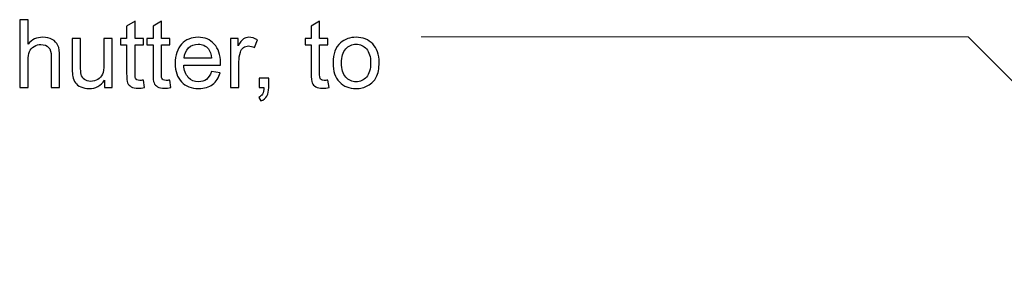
# Model space of a CAD drawing. Header units: millimetres. Extents: x -658 to -175, y -157 to 178.
# Tile 5 of 41: x -561 to -495, y -4 to 13. Entities that reach past the tile are written whole.
import ezdxf

# ---------------------------------------------------------------- set-up
doc = ezdxf.new("R2010")
doc.units = ezdxf.units.MM
doc.header["$MEASUREMENT"] = 0
doc.layers.add('Layer 1', color=7, linetype='Continuous')

msp = doc.modelspace()

# ---------------------------------------------------------------- linework, layer by layer
at = {"layer": 'Layer 1', "color": 250}
for points, knots in [([(-560.7295, 8.6453), (-560.7295, 8.6453), (-560.7295, 13.1918), (-560.7295, 13.1918), (-560.7295, 13.1918), (-560.7295, 13.1918), (-560.1707, 13.1918), (-560.1707, 13.1918), (-560.1707, 13.1918), (-560.1707, 13.1918), (-560.1707, 11.5557), (-560.1707, 11.5557), (-560.1707, 11.5557), (-559.9114, 11.8594), (-559.5844, 12.0107), (-559.1886, 12.0107), (-559.1886, 12.0107), (-558.9462, 12.0107), (-558.7356, 11.9631), (-558.5557, 11.8668), (-558.5557, 11.8668), (-558.3769, 11.7705), (-558.2488, 11.6382), (-558.1716, 11.4689), (-558.1716, 11.4689), (-558.0943, 11.2996), (-558.0562, 11.053), (-558.0562, 10.7312), (-558.0562, 10.7312), (-558.0562, 10.7312), (-558.0562, 8.6453), (-558.0562, 8.6453), (-558.0562, 8.6453), (-558.0562, 8.6453), (-558.615, 8.6453), (-558.615, 8.6453), (-558.615, 8.6453), (-558.615, 8.6453), (-558.615, 10.7291), (-558.615, 10.7291), (-558.615, 10.7291), (-558.615, 11.0075), (-558.6753, 11.2107), (-558.7949, 11.3377), (-558.7949, 11.3377), (-558.9156, 11.4647), (-559.0849, 11.5282), (-559.305, 11.5282), (-559.305, 11.5282), (-559.4691, 11.5282), (-559.6236, 11.4858), (-559.7686, 11.4001), (-559.7686, 11.4001), (-559.9135, 11.3144), (-560.0162, 11.198), (-560.0786, 11.0509), (-560.0786, 11.0509), (-560.14, 10.9048), (-560.1707, 10.7027), (-560.1707, 10.4444), (-560.1707, 10.4444), (-560.1707, 10.4444), (-560.1707, 8.6453), (-560.1707, 8.6453), (-560.1707, 8.6453), (-560.1707, 8.6453), (-560.7295, 8.6453), (-560.7295, 8.6453)], [0, 0, 0, 0, 0.0555556, 0.0555556, 0.0555556, 0.0555556, 0.1111111, 0.1111111, 0.1111111, 0.1111111, 0.1666667, 0.1666667, 0.1666667, 0.1666667, 0.2222222, 0.2222222, 0.2222222, 0.2222222, 0.2777778, 0.2777778, 0.2777778, 0.2777778, 0.3333333, 0.3333333, 0.3333333, 0.3333333, 0.3888889, 0.3888889, 0.3888889, 0.3888889, 0.4444444, 0.4444444, 0.4444444, 0.4444444, 0.5, 0.5, 0.5, 0.5, 0.5555556, 0.5555556, 0.5555556, 0.5555556, 0.6111111, 0.6111111, 0.6111111, 0.6111111, 0.6666667, 0.6666667, 0.6666667, 0.6666667, 0.7222222, 0.7222222, 0.7222222, 0.7222222, 0.7777778, 0.7777778, 0.7777778, 0.7777778, 0.8333333, 0.8333333, 0.8333333, 0.8333333, 0.8888889, 0.8888889, 0.8888889, 0.8888889, 1, 1, 1, 1]), ([(-552.4535, 9.1438), (-552.4535, 9.1438), (-552.3773, 8.6506), (-552.3773, 8.6506), (-552.3773, 8.6506), (-552.5339, 8.6178), (-552.6747, 8.6009), (-552.7974, 8.6009), (-552.7974, 8.6009), (-552.9996, 8.6009), (-553.1562, 8.6326), (-553.2684, 8.6972), (-553.2684, 8.6972), (-553.3795, 8.7617), (-553.4578, 8.8453), (-553.5033, 8.9501), (-553.5033, 8.9501), (-553.5488, 9.0549), (-553.5711, 9.275), (-553.5711, 9.6105), (-553.5711, 9.6105), (-553.5711, 9.6105), (-553.5711, 11.5091), (-553.5711, 11.5091), (-553.5711, 11.5091), (-553.5711, 11.5091), (-553.9838, 11.5091), (-553.9838, 11.5091), (-553.9838, 11.5091), (-553.9838, 11.5091), (-553.9838, 11.9409), (-553.9838, 11.9409), (-553.9838, 11.9409), (-553.9838, 11.9409), (-553.5711, 11.9409), (-553.5711, 11.9409), (-553.5711, 11.9409), (-553.5711, 11.9409), (-553.5711, 12.7558), (-553.5711, 12.7558), (-553.5711, 12.7558), (-553.5711, 12.7558), (-553.0123, 13.0913), (-553.0123, 13.0913), (-553.0123, 13.0913), (-553.0123, 13.0913), (-553.0123, 11.9409), (-553.0123, 11.9409), (-553.0123, 11.9409), (-553.0123, 11.9409), (-552.4535, 11.9409), (-552.4535, 11.9409), (-552.4535, 11.9409), (-552.4535, 11.9409), (-552.4535, 11.5091), (-552.4535, 11.5091), (-552.4535, 11.5091), (-552.4535, 11.5091), (-553.0123, 11.5091), (-553.0123, 11.5091), (-553.0123, 11.5091), (-553.0123, 11.5091), (-553.0123, 9.5787), (-553.0123, 9.5787), (-553.0123, 9.5787), (-553.0123, 9.4189), (-553.0027, 9.3163), (-552.9826, 9.2708), (-552.9826, 9.2708), (-552.9636, 9.2253), (-552.9318, 9.1893), (-552.8874, 9.1618), (-552.8874, 9.1618), (-552.8429, 9.1353), (-552.7794, 9.1215), (-552.6969, 9.1215), (-552.6969, 9.1215), (-552.6355, 9.1215), (-552.554, 9.129), (-552.4535, 9.1438)], [0, 0, 0, 0, 0.047619, 0.047619, 0.047619, 0.047619, 0.0952381, 0.0952381, 0.0952381, 0.0952381, 0.1428571, 0.1428571, 0.1428571, 0.1428571, 0.1904762, 0.1904762, 0.1904762, 0.1904762, 0.2380952, 0.2380952, 0.2380952, 0.2380952, 0.2857143, 0.2857143, 0.2857143, 0.2857143, 0.3333333, 0.3333333, 0.3333333, 0.3333333, 0.3809524, 0.3809524, 0.3809524, 0.3809524, 0.4285714, 0.4285714, 0.4285714, 0.4285714, 0.4761905, 0.4761905, 0.4761905, 0.4761905, 0.5238095, 0.5238095, 0.5238095, 0.5238095, 0.5714286, 0.5714286, 0.5714286, 0.5714286, 0.6190476, 0.6190476, 0.6190476, 0.6190476, 0.6666667, 0.6666667, 0.6666667, 0.6666667, 0.7142857, 0.7142857, 0.7142857, 0.7142857, 0.7619048, 0.7619048, 0.7619048, 0.7619048, 0.8095238, 0.8095238, 0.8095238, 0.8095238, 0.8571429, 0.8571429, 0.8571429, 0.8571429, 0.9047619, 0.9047619, 0.9047619, 0.9047619, 1, 1, 1, 1]), ([(-550.6893, 9.1438), (-550.6893, 9.1438), (-550.6131, 8.6506), (-550.6131, 8.6506), (-550.6131, 8.6506), (-550.7697, 8.6178), (-550.9105, 8.6009), (-551.0332, 8.6009), (-551.0332, 8.6009), (-551.2354, 8.6009), (-551.392, 8.6326), (-551.5042, 8.6972), (-551.5042, 8.6972), (-551.6153, 8.7617), (-551.6936, 8.8453), (-551.7391, 8.9501), (-551.7391, 8.9501), (-551.7846, 9.0549), (-551.8069, 9.275), (-551.8069, 9.6105), (-551.8069, 9.6105), (-551.8069, 9.6105), (-551.8069, 11.5091), (-551.8069, 11.5091), (-551.8069, 11.5091), (-551.8069, 11.5091), (-552.2196, 11.5091), (-552.2196, 11.5091), (-552.2196, 11.5091), (-552.2196, 11.5091), (-552.2196, 11.9409), (-552.2196, 11.9409), (-552.2196, 11.9409), (-552.2196, 11.9409), (-551.8069, 11.9409), (-551.8069, 11.9409), (-551.8069, 11.9409), (-551.8069, 11.9409), (-551.8069, 12.7558), (-551.8069, 12.7558), (-551.8069, 12.7558), (-551.8069, 12.7558), (-551.2481, 13.0913), (-551.2481, 13.0913), (-551.2481, 13.0913), (-551.2481, 13.0913), (-551.2481, 11.9409), (-551.2481, 11.9409), (-551.2481, 11.9409), (-551.2481, 11.9409), (-550.6893, 11.9409), (-550.6893, 11.9409), (-550.6893, 11.9409), (-550.6893, 11.9409), (-550.6893, 11.5091), (-550.6893, 11.5091), (-550.6893, 11.5091), (-550.6893, 11.5091), (-551.2481, 11.5091), (-551.2481, 11.5091), (-551.2481, 11.5091), (-551.2481, 11.5091), (-551.2481, 9.5787), (-551.2481, 9.5787), (-551.2481, 9.5787), (-551.2481, 9.4189), (-551.2385, 9.3163), (-551.2184, 9.2708), (-551.2184, 9.2708), (-551.1994, 9.2253), (-551.1676, 9.1893), (-551.1232, 9.1618), (-551.1232, 9.1618), (-551.0787, 9.1353), (-551.0152, 9.1215), (-550.9327, 9.1215), (-550.9327, 9.1215), (-550.8713, 9.1215), (-550.7898, 9.129), (-550.6893, 9.1438)], [0, 0, 0, 0, 0.047619, 0.047619, 0.047619, 0.047619, 0.0952381, 0.0952381, 0.0952381, 0.0952381, 0.1428571, 0.1428571, 0.1428571, 0.1428571, 0.1904762, 0.1904762, 0.1904762, 0.1904762, 0.2380952, 0.2380952, 0.2380952, 0.2380952, 0.2857143, 0.2857143, 0.2857143, 0.2857143, 0.3333333, 0.3333333, 0.3333333, 0.3333333, 0.3809524, 0.3809524, 0.3809524, 0.3809524, 0.4285714, 0.4285714, 0.4285714, 0.4285714, 0.4761905, 0.4761905, 0.4761905, 0.4761905, 0.5238095, 0.5238095, 0.5238095, 0.5238095, 0.5714286, 0.5714286, 0.5714286, 0.5714286, 0.6190476, 0.6190476, 0.6190476, 0.6190476, 0.6666667, 0.6666667, 0.6666667, 0.6666667, 0.7142857, 0.7142857, 0.7142857, 0.7142857, 0.7619048, 0.7619048, 0.7619048, 0.7619048, 0.8095238, 0.8095238, 0.8095238, 0.8095238, 0.8571429, 0.8571429, 0.8571429, 0.8571429, 0.9047619, 0.9047619, 0.9047619, 0.9047619, 1, 1, 1, 1]), ([(-540.1009, 9.1438), (-540.1009, 9.1438), (-540.0247, 8.6506), (-540.0247, 8.6506), (-540.0247, 8.6506), (-540.1813, 8.6178), (-540.3221, 8.6009), (-540.4448, 8.6009), (-540.4448, 8.6009), (-540.647, 8.6009), (-540.8036, 8.6326), (-540.9158, 8.6972), (-540.9158, 8.6972), (-541.0269, 8.7617), (-541.1052, 8.8453), (-541.1507, 8.9501), (-541.1507, 8.9501), (-541.1962, 9.0549), (-541.2185, 9.275), (-541.2185, 9.6105), (-541.2185, 9.6105), (-541.2185, 9.6105), (-541.2185, 11.5091), (-541.2185, 11.5091), (-541.2185, 11.5091), (-541.2185, 11.5091), (-541.6312, 11.5091), (-541.6312, 11.5091), (-541.6312, 11.5091), (-541.6312, 11.5091), (-541.6312, 11.9409), (-541.6312, 11.9409), (-541.6312, 11.9409), (-541.6312, 11.9409), (-541.2185, 11.9409), (-541.2185, 11.9409), (-541.2185, 11.9409), (-541.2185, 11.9409), (-541.2185, 12.7558), (-541.2185, 12.7558), (-541.2185, 12.7558), (-541.2185, 12.7558), (-540.6597, 13.0913), (-540.6597, 13.0913), (-540.6597, 13.0913), (-540.6597, 13.0913), (-540.6597, 11.9409), (-540.6597, 11.9409), (-540.6597, 11.9409), (-540.6597, 11.9409), (-540.1009, 11.9409), (-540.1009, 11.9409), (-540.1009, 11.9409), (-540.1009, 11.9409), (-540.1009, 11.5091), (-540.1009, 11.5091), (-540.1009, 11.5091), (-540.1009, 11.5091), (-540.6597, 11.5091), (-540.6597, 11.5091), (-540.6597, 11.5091), (-540.6597, 11.5091), (-540.6597, 9.5787), (-540.6597, 9.5787), (-540.6597, 9.5787), (-540.6597, 9.4189), (-540.6501, 9.3163), (-540.63, 9.2708), (-540.63, 9.2708), (-540.611, 9.2253), (-540.5792, 9.1893), (-540.5348, 9.1618), (-540.5348, 9.1618), (-540.4903, 9.1353), (-540.4268, 9.1215), (-540.3443, 9.1215), (-540.3443, 9.1215), (-540.2829, 9.1215), (-540.2014, 9.129), (-540.1009, 9.1438)], [0, 0, 0, 0, 0.047619, 0.047619, 0.047619, 0.047619, 0.0952381, 0.0952381, 0.0952381, 0.0952381, 0.1428571, 0.1428571, 0.1428571, 0.1428571, 0.1904762, 0.1904762, 0.1904762, 0.1904762, 0.2380952, 0.2380952, 0.2380952, 0.2380952, 0.2857143, 0.2857143, 0.2857143, 0.2857143, 0.3333333, 0.3333333, 0.3333333, 0.3333333, 0.3809524, 0.3809524, 0.3809524, 0.3809524, 0.4285714, 0.4285714, 0.4285714, 0.4285714, 0.4761905, 0.4761905, 0.4761905, 0.4761905, 0.5238095, 0.5238095, 0.5238095, 0.5238095, 0.5714286, 0.5714286, 0.5714286, 0.5714286, 0.6190476, 0.6190476, 0.6190476, 0.6190476, 0.6666667, 0.6666667, 0.6666667, 0.6666667, 0.7142857, 0.7142857, 0.7142857, 0.7142857, 0.7619048, 0.7619048, 0.7619048, 0.7619048, 0.8095238, 0.8095238, 0.8095238, 0.8095238, 0.8571429, 0.8571429, 0.8571429, 0.8571429, 0.9047619, 0.9047619, 0.9047619, 0.9047619, 1, 1, 1, 1]), ([(-555.0453, 8.6453), (-555.0453, 8.6453), (-555.0453, 9.1353), (-555.0453, 9.1353), (-555.0453, 9.1353), (-555.3014, 8.7617), (-555.6485, 8.5755), (-556.0877, 8.5755), (-556.0877, 8.5755), (-556.2814, 8.5755), (-556.4624, 8.6125), (-556.6306, 8.6866), (-556.6306, 8.6866), (-556.7989, 8.7617), (-556.9238, 8.8548), (-557.0053, 8.967), (-557.0053, 8.967), (-557.0868, 9.0803), (-557.1439, 9.2178), (-557.1767, 9.3808), (-557.1767, 9.3808), (-557.199, 9.4909), (-557.2106, 9.6645), (-557.2106, 9.9015), (-557.2106, 9.9015), (-557.2106, 9.9015), (-557.2106, 11.9409), (-557.2106, 11.9409), (-557.2106, 11.9409), (-557.2106, 11.9409), (-556.6518, 11.9409), (-556.6518, 11.9409), (-556.6518, 11.9409), (-556.6518, 11.9409), (-556.6518, 10.1174), (-556.6518, 10.1174), (-556.6518, 10.1174), (-556.6518, 9.8264), (-556.6402, 9.6295), (-556.6179, 9.529), (-556.6179, 9.529), (-556.583, 9.3819), (-556.5089, 9.2676), (-556.3946, 9.184), (-556.3946, 9.184), (-556.2814, 9.1004), (-556.1417, 9.058), (-555.9745, 9.058), (-555.9745, 9.058), (-555.8073, 9.058), (-555.6506, 9.1004), (-555.5046, 9.1861), (-555.5046, 9.1861), (-555.3586, 9.2718), (-555.2548, 9.3893), (-555.1935, 9.5364), (-555.1935, 9.5364), (-555.1331, 9.6835), (-555.1024, 9.8983), (-555.1024, 10.1788), (-555.1024, 10.1788), (-555.1024, 10.1788), (-555.1024, 11.9409), (-555.1024, 11.9409), (-555.1024, 11.9409), (-555.1024, 11.9409), (-554.5436, 11.9409), (-554.5436, 11.9409), (-554.5436, 11.9409), (-554.5436, 11.9409), (-554.5436, 8.6453), (-554.5436, 8.6453), (-554.5436, 8.6453), (-554.5436, 8.6453), (-555.0453, 8.6453), (-555.0453, 8.6453)], [0, 0, 0, 0, 0.05, 0.05, 0.05, 0.05, 0.1, 0.1, 0.1, 0.1, 0.15, 0.15, 0.15, 0.15, 0.2, 0.2, 0.2, 0.2, 0.25, 0.25, 0.25, 0.25, 0.3, 0.3, 0.3, 0.3, 0.35, 0.35, 0.35, 0.35, 0.4, 0.4, 0.4, 0.4, 0.45, 0.45, 0.45, 0.45, 0.5, 0.5, 0.5, 0.5, 0.55, 0.55, 0.55, 0.55, 0.6, 0.6, 0.6, 0.6, 0.65, 0.65, 0.65, 0.65, 0.7, 0.7, 0.7, 0.7, 0.75, 0.75, 0.75, 0.75, 0.8, 0.8, 0.8, 0.8, 0.85, 0.85, 0.85, 0.85, 0.9, 0.9, 0.9, 0.9, 1, 1, 1, 1]), ([(-547.89, 9.7121), (-547.89, 9.7121), (-547.3122, 9.6359), (-547.3122, 9.6359), (-547.3122, 9.6359), (-547.4022, 9.3004), (-547.5704, 9.039), (-547.816, 8.8538), (-547.816, 8.8538), (-548.0615, 8.6686), (-548.3748, 8.5755), (-548.7568, 8.5755), (-548.7568, 8.5755), (-549.2373, 8.5755), (-549.6183, 8.7236), (-549.8998, 9.0199), (-549.8998, 9.0199), (-550.1813, 9.3152), (-550.3221, 9.7311), (-550.3221, 10.2656), (-550.3221, 10.2656), (-550.3221, 10.818), (-550.1802, 11.2477), (-549.8956, 11.5525), (-549.8956, 11.5525), (-549.6109, 11.8583), (-549.2415, 12.0107), (-548.7875, 12.0107), (-548.7875, 12.0107), (-548.3483, 12.0107), (-547.9895, 11.8615), (-547.7112, 11.562), (-547.7112, 11.562), (-547.4328, 11.2625), (-547.2932, 10.8413), (-547.2932, 10.2984), (-547.2932, 10.2984), (-547.2932, 10.2656), (-547.2942, 10.2158), (-547.2963, 10.1502), (-547.2963, 10.1502), (-547.2963, 10.1502), (-549.7506, 10.1502), (-549.7506, 10.1502), (-549.7506, 10.1502), (-549.7294, 9.7893), (-549.6278, 9.5121), (-549.4437, 9.3205), (-549.4437, 9.3205), (-549.2606, 9.129), (-549.0309, 9.0326), (-548.7568, 9.0326), (-548.7568, 9.0326), (-548.5525, 9.0326), (-548.3779, 9.0866), (-548.234, 9.1946), (-548.234, 9.1946), (-548.089, 9.3025), (-547.9747, 9.475), (-547.89, 9.7121)], [0, 0, 0, 0, 0.0625, 0.0625, 0.0625, 0.0625, 0.125, 0.125, 0.125, 0.125, 0.1875, 0.1875, 0.1875, 0.1875, 0.25, 0.25, 0.25, 0.25, 0.3125, 0.3125, 0.3125, 0.3125, 0.375, 0.375, 0.375, 0.375, 0.4375, 0.4375, 0.4375, 0.4375, 0.5, 0.5, 0.5, 0.5, 0.5625, 0.5625, 0.5625, 0.5625, 0.625, 0.625, 0.625, 0.625, 0.6875, 0.6875, 0.6875, 0.6875, 0.75, 0.75, 0.75, 0.75, 0.8125, 0.8125, 0.8125, 0.8125, 0.875, 0.875, 0.875, 0.875, 1, 1, 1, 1]), ([(-546.6127, 8.6453), (-546.6127, 8.6453), (-546.6127, 11.9409), (-546.6127, 11.9409), (-546.6127, 11.9409), (-546.6127, 11.9409), (-546.111, 11.9409), (-546.111, 11.9409), (-546.111, 11.9409), (-546.111, 11.9409), (-546.111, 11.4361), (-546.111, 11.4361), (-546.111, 11.4361), (-545.983, 11.67), (-545.8644, 11.8245), (-545.7554, 11.8986), (-545.7554, 11.8986), (-545.6464, 11.9737), (-545.5268, 12.0107), (-545.3967, 12.0107), (-545.3967, 12.0107), (-545.2083, 12.0107), (-545.0167, 11.9515), (-544.822, 11.834), (-544.822, 11.834), (-544.822, 11.834), (-545.0209, 11.3186), (-545.0209, 11.3186), (-545.0209, 11.3186), (-545.1564, 11.3948), (-545.2919, 11.4329), (-545.4273, 11.4329), (-545.4273, 11.4329), (-545.549, 11.4329), (-545.6581, 11.3959), (-545.7544, 11.3228), (-545.7544, 11.3228), (-545.8507, 11.2498), (-545.9195, 11.1482), (-545.9607, 11.018), (-545.9607, 11.018), (-546.0232, 10.8201), (-546.0539, 10.6032), (-546.0539, 10.3672), (-546.0539, 10.3672), (-546.0539, 10.3672), (-546.0539, 8.6453), (-546.0539, 8.6453), (-546.0539, 8.6453), (-546.0539, 8.6453), (-546.6127, 8.6453), (-546.6127, 8.6453)], [0, 0, 0, 0, 0.0714286, 0.0714286, 0.0714286, 0.0714286, 0.1428571, 0.1428571, 0.1428571, 0.1428571, 0.2142857, 0.2142857, 0.2142857, 0.2142857, 0.2857143, 0.2857143, 0.2857143, 0.2857143, 0.3571429, 0.3571429, 0.3571429, 0.3571429, 0.4285714, 0.4285714, 0.4285714, 0.4285714, 0.5, 0.5, 0.5, 0.5, 0.5714286, 0.5714286, 0.5714286, 0.5714286, 0.6428571, 0.6428571, 0.6428571, 0.6428571, 0.7142857, 0.7142857, 0.7142857, 0.7142857, 0.7857143, 0.7857143, 0.7857143, 0.7857143, 0.8571429, 0.8571429, 0.8571429, 0.8571429, 1, 1, 1, 1]), ([(-539.7591, 10.2931), (-539.7591, 10.9016), (-539.5897, 11.3525), (-539.25, 11.6456), (-539.25, 11.6456), (-538.9674, 11.889), (-538.6214, 12.0107), (-538.2139, 12.0107), (-538.2139, 12.0107), (-537.762, 12.0107), (-537.3916, 11.8626), (-537.1037, 11.5663), (-537.1037, 11.5663), (-536.8169, 11.271), (-536.673, 10.8614), (-536.673, 10.3397), (-536.673, 10.3397), (-536.673, 9.9163), (-536.7365, 9.584), (-536.8635, 9.3417), (-536.8635, 9.3417), (-536.9905, 9.0993), (-537.1757, 8.9109), (-537.4191, 8.7765), (-537.4191, 8.7765), (-537.6615, 8.6421), (-537.9271, 8.5755), (-538.2139, 8.5755), (-538.2139, 8.5755), (-538.6753, 8.5755), (-539.0479, 8.7226), (-539.3326, 9.0178), (-539.3326, 9.0178), (-539.6172, 9.3131), (-539.7591, 9.7385), (-539.7591, 10.2931)], [0, 0, 0, 0, 0.1, 0.1, 0.1, 0.1, 0.2, 0.2, 0.2, 0.2, 0.3, 0.3, 0.3, 0.3, 0.4, 0.4, 0.4, 0.4, 0.5, 0.5, 0.5, 0.5, 0.6, 0.6, 0.6, 0.6, 0.7, 0.7, 0.7, 0.7, 0.8, 0.8, 0.8, 0.8, 1, 1, 1, 1]), ([(-549.7188, 10.6074), (-549.7188, 10.6074), (-547.8837, 10.6074), (-547.8837, 10.6074), (-547.8837, 10.6074), (-547.908, 10.8847), (-547.9789, 11.0921), (-548.0943, 11.2308), (-548.0943, 11.2308), (-548.271, 11.4456), (-548.5017, 11.5536), (-548.7843, 11.5536), (-548.7843, 11.5536), (-549.0404, 11.5536), (-549.2553, 11.4678), (-549.4299, 11.2964), (-549.4299, 11.2964), (-549.6035, 11.1249), (-549.6998, 10.8953), (-549.7188, 10.6074)], [0, 0, 0, 0, 0.1666667, 0.1666667, 0.1666667, 0.1666667, 0.3333333, 0.3333333, 0.3333333, 0.3333333, 0.5, 0.5, 0.5, 0.5, 0.6666667, 0.6666667, 0.6666667, 0.6666667, 1, 1, 1, 1]), ([(-539.1876, 10.292), (-539.1876, 9.8708), (-539.0955, 9.5555), (-538.9113, 9.347), (-538.9113, 9.347), (-538.7261, 9.1374), (-538.4944, 9.0326), (-538.2139, 9.0326), (-538.2139, 9.0326), (-537.9366, 9.0326), (-537.7059, 9.1374), (-537.5207, 9.348), (-537.5207, 9.348), (-537.3366, 9.5586), (-537.2445, 9.8793), (-537.2445, 10.31), (-537.2445, 10.31), (-537.2445, 10.7164), (-537.3376, 11.0244), (-537.5228, 11.2329), (-537.5228, 11.2329), (-537.708, 11.4424), (-537.9387, 11.5472), (-538.2139, 11.5472), (-538.2139, 11.5472), (-538.4944, 11.5472), (-538.7261, 11.4435), (-538.9113, 11.235), (-538.9113, 11.235), (-539.0955, 11.0265), (-539.1876, 10.7122), (-539.1876, 10.292)], [0, 0, 0, 0, 0.1111111, 0.1111111, 0.1111111, 0.1111111, 0.2222222, 0.2222222, 0.2222222, 0.2222222, 0.3333333, 0.3333333, 0.3333333, 0.3333333, 0.4444444, 0.4444444, 0.4444444, 0.4444444, 0.5555556, 0.5555556, 0.5555556, 0.5555556, 0.6666667, 0.6666667, 0.6666667, 0.6666667, 0.7777778, 0.7777778, 0.7777778, 0.7777778, 1, 1, 1, 1]), ([(-544.6961, 8.6453), (-544.6961, 8.6453), (-544.6961, 9.2803), (-544.6961, 9.2803), (-544.6961, 9.2803), (-544.6961, 9.2803), (-544.0611, 9.2803), (-544.0611, 9.2803), (-544.0611, 9.2803), (-544.0611, 9.2803), (-544.0611, 8.6453), (-544.0611, 8.6453), (-544.0611, 8.6453), (-544.0611, 8.4114), (-544.1023, 8.222), (-544.186, 8.078), (-544.186, 8.078), (-544.2685, 7.9341), (-544.4008, 7.8219), (-544.5818, 7.7436), (-544.5818, 7.7436), (-544.5818, 7.7436), (-544.7342, 7.9849), (-544.7342, 7.9849), (-544.7342, 7.9849), (-544.6156, 8.0368), (-544.5288, 8.113), (-544.4738, 8.2124), (-544.4738, 8.2124), (-544.4177, 8.313), (-544.386, 8.4569), (-544.3796, 8.6453), (-544.3796, 8.6453), (-544.3796, 8.6453), (-544.6961, 8.6453), (-544.6961, 8.6453)], [0, 0, 0, 0, 0.1, 0.1, 0.1, 0.1, 0.2, 0.2, 0.2, 0.2, 0.3, 0.3, 0.3, 0.3, 0.4, 0.4, 0.4, 0.4, 0.5, 0.5, 0.5, 0.5, 0.6, 0.6, 0.6, 0.6, 0.7, 0.7, 0.7, 0.7, 0.8, 0.8, 0.8, 0.8, 1, 1, 1, 1])]:
    msp.add_open_spline(points, degree=3, knots=knots, dxfattribs=at)
at = {"layer": 'Layer 1', "color": 250, "lineweight": 20}
for points in [[(-497.252, 12.0532), (-497.252, 12.0532), (-533.8522, 12.0526), (-533.8522, 12.0526)], [(-497.252, 12.0532), (-497.252, 12.0532), (-481.4646, -3.7342), (-481.4646, -3.7342)]]:
    msp.add_open_spline(points, degree=3, dxfattribs=at)

doc.saveas('drawing.dxf')
